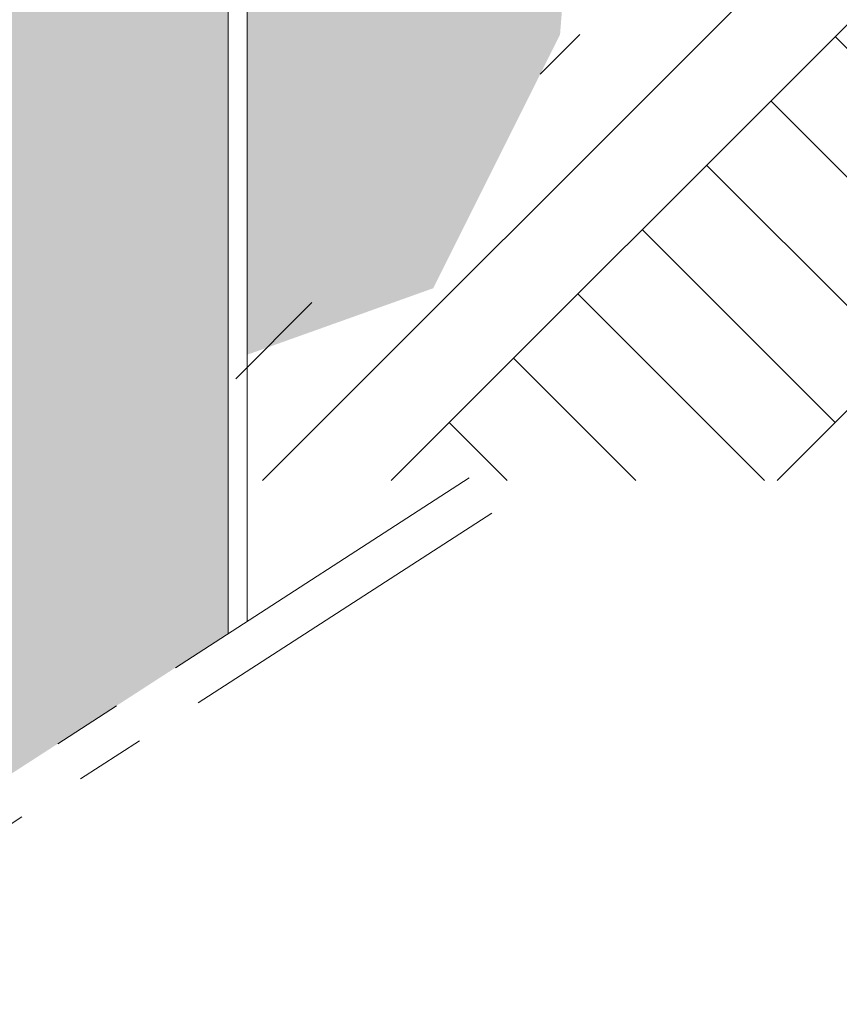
# Model space of a CAD drawing. Extents: x -25320 to 294860, y -9059 to 10983.
# Tile 35 of 58: x 12470 to 13056, y -1427 to -723. Entities that reach past the tile are written whole.
import ezdxf

# ---------------------------------------------------------------- set-up
doc = ezdxf.new("R2010")
doc.units = 0
doc.header["$MEASUREMENT"] = 0
doc.linetypes.add('AXES', pattern=[2, 1.25, -0.25, 0.25, -0.25])
doc.layers.add('COUPE', color=7, linetype='Continuous', lineweight=0)

msp = doc.modelspace()

# ---------------------------------------------------------------- hatches: boundary and pattern name
at = {"layer": 'COUPE', "linetype": 'Continuous', "lineweight": 15}
msp.add_hatch(color=256, dxfattribs=at).paths.add_polyline_path([(12419.44, -1291.48), (12619.46, -1162.14), (12619.46, 3150), (12419.44, 3150)])
msp.add_hatch(color=256, dxfattribs=at).paths.add_polyline_path([(12632.92, -602.26), (12632.92, -962.86), (12765.9, -915.32), (12856.59, -733.94), (12865.23, -625.97), (12826.36, -643.25), (12727.03, -647.57)], flags=0)

# ---------------------------------------------------------------- linework, layer by layer
at = {"layer": 'COUPE', "linetype": 'Continuous', "lineweight": 9}
for p, q in [((12632.92, -1153.44), (12632.92, 1134.09)), ((12644.01, -1052.65), (14242.56, 545.9)), ((12735.93, -1052.65), (14332.58, 543.99)), ((13011.7, -1052.65), (14602.62, 538.27)), ((12842.38, -762.35), (12870.8, -733.94)), ((13191.08, -873.28), (13053.19, -735.39)), ((13145.11, -919.24), (13007.23, -781.35)), ((13099.15, -965.2), (12961.27, -827.31)), ((13053.19, -1011.16), (12915.3, -873.28)), ((13002.76, -1052.65), (12869.34, -919.24)), ((12624.77, -979.96), (12679.19, -925.55)), ((12910.83, -1052.65), (12823.38, -965.2)), ((12818.91, -1052.65), (12777.42, -1011.16))]:
    msp.add_line(p, q, dxfattribs=at)
at = {"layer": 'COUPE', "linetype": 'Continuous'}
msp.add_line((12619.46, -150), (12619.46, -1162.14), dxfattribs=at)
at = {"layer": 'COUPE', "linetype": 'AXES', "ltscale": 200}
for p, q in [((12791.59, -1050.84), (12248.49, -1402.02)), ((12807.88, -1076.03), (12264.78, -1427.21))]:
    msp.add_line(p, q, dxfattribs=at)

doc.saveas('drawing.dxf')
